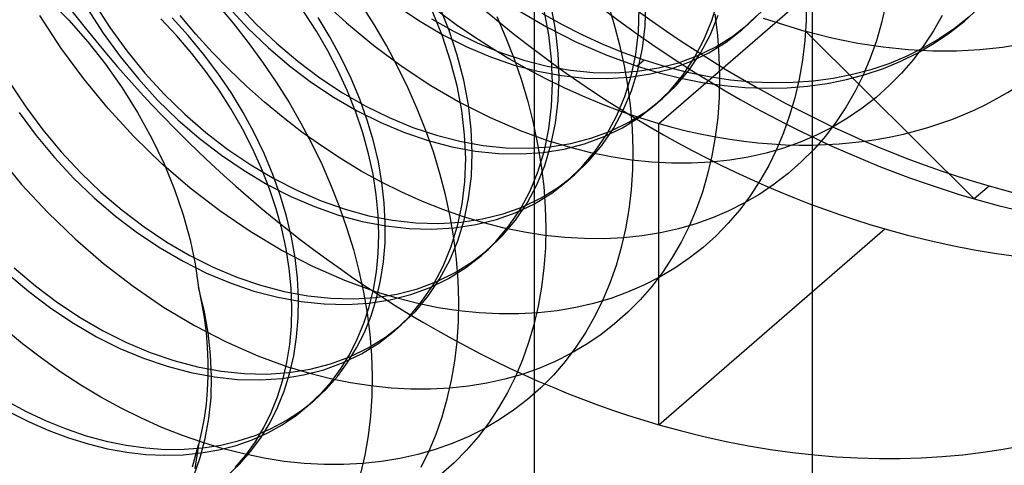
# Model space of a CAD drawing. Header units: millimetres. Extents: x -24 to 80, y -43 to 164.
# Tile 179 of 223: x 71.14 to 73.98, y 103.49 to 104.77. Entities that reach past the tile are written whole.
import ezdxf

# ---------------------------------------------------------------- set-up
doc = ezdxf.new("R2010")
doc.units = ezdxf.units.MM
doc.layers.add('MAIN-2', color=7, linetype='Continuous')

msp = doc.modelspace()

# ---------------------------------------------------------------- linework, layer by layer
at = {"layer": 'MAIN-2'}
for p, q in [((73.4227, 134.4006), (73.4227, -23.9088)), ((72.6227, 133.7078), (72.6227, -24.6017)), ((72.9818, 104.4746), (74.1318, 105.4706)), ((71.2272, 104.8299), (71.2843, 104.7713)), ((71.3571, 104.8207), (71.402, 104.7509)), ((71.7677, 104.8195), (71.8233, 104.7606)), ((72.0075, 104.8338), (72.0828, 104.7643)), ((72.8336, 104.8235), (72.8522, 104.7623)), ((72.9419, 104.7547), (72.9444, 104.8215)), ((73.1341, 104.7711), (73.1522, 104.8305)), ((73.4062, 104.8285), (73.4051, 104.7701)), ((71.3379, 104.8041), (71.3828, 104.7343)), ((71.7105, 104.8175), (71.7564, 104.7635)), ((71.7434, 104.8089), (71.7992, 104.7491)), ((71.9962, 104.7403), (71.9602, 104.7957)), ((72.1628, 104.7591), (72.1254, 104.8182)), ((72.2304, 104.811), (72.2954, 104.7675)), ((72.3587, 104.7259), (72.33, 104.7971)), ((72.3778, 104.7424), (72.3491, 104.8137)), ((72.5729, 104.8021), (72.6578, 104.7526)), ((72.6646, 104.7294), (72.6511, 104.8003)), ((72.6838, 104.746), (72.6703, 104.8169)), ((72.9227, 104.7381), (72.9253, 104.805)), ((73.2393, 104.7608), (73.2812, 104.801)), ((73.6348, 104.8178), (73.6225, 104.7643)), ((73.8606, 104.7692), (73.9006, 104.8056)), ((71.2612, 104.6923), (71.2006, 104.785)), ((71.2843, 104.7713), (71.3383, 104.7097)), ((71.5947, 104.7268), (71.5488, 104.7759)), ((71.6277, 104.7274), (71.5812, 104.7785)), ((71.6498, 104.7311), (71.6042, 104.7849)), ((71.7564, 104.7635), (71.8001, 104.708)), ((72.0358, 104.722), (72.0009, 104.7795)), ((72.0828, 104.7643), (72.1614, 104.6993)), ((72.2954, 104.7675), (72.3619, 104.7286)), ((72.3276, 104.7759), (72.393, 104.7387)), ((72.5151, 104.7823), (72.5415, 104.7212)), ((72.704, 104.7581), (72.6461, 104.7905)), ((72.8522, 104.7623), (72.8682, 104.7012)), ((73.111, 104.7149), (73.1341, 104.7711)), ((73.1297, 104.7305), (73.1525, 104.7858)), ((73.1426, 104.7894), (73.15, 104.7282)), ((73.2204, 104.7444), (73.2621, 104.7845)), ((73.2818, 104.7773), (73.4042, 104.7388)), ((73.4051, 104.7701), (73.4011, 104.7128)), ((73.6225, 104.7643), (73.6075, 104.7125)), ((73.7967, 104.7852), (73.7713, 104.7409)), ((73.8181, 104.7357), (73.8606, 104.7692)), ((73.8743, 104.781), (73.8323, 104.7479)), ((71.3828, 104.7343), (71.4316, 104.6671)), ((71.402, 104.7509), (71.4507, 104.6837)), ((71.7992, 104.7491), (71.8579, 104.693)), ((71.8233, 104.7606), (71.8818, 104.7052)), ((72.029, 104.6837), (71.9962, 104.7403)), ((72.1977, 104.6993), (72.1628, 104.7591)), ((72.4015, 104.6709), (72.3778, 104.7424)), ((72.393, 104.7387), (72.4592, 104.7063)), ((72.6578, 104.7526), (72.7442, 104.7088)), ((72.6919, 104.6761), (72.6838, 104.746)), ((72.7625, 104.7285), (72.704, 104.7581)), ((72.9149, 104.6734), (72.9227, 104.7381)), ((72.9341, 104.6899), (72.9419, 104.7547)), ((73.1748, 104.7089), (73.2204, 104.7444)), ((73.1941, 104.7256), (73.2393, 104.7608)), ((73.2204, 104.7444), (73.222, 104.7458)), ((73.222, 104.7458), (73.2236, 104.7472)), ((73.2236, 104.7472), (73.2252, 104.7485)), ((73.2252, 104.7485), (73.2268, 104.7499)), ((73.2268, 104.7499), (73.2284, 104.7513)), ((73.2284, 104.7513), (73.23, 104.7527)), ((73.23, 104.7527), (73.2315, 104.7541)), ((73.2315, 104.7541), (73.2331, 104.7554)), ((73.2331, 104.7554), (73.2347, 104.7568)), ((73.2347, 104.7568), (73.2363, 104.7582)), ((73.2363, 104.7582), (73.2379, 104.7596)), ((73.2379, 104.7596), (73.2395, 104.761)), ((73.4795, 104.72), (73.4042, 104.7388)), ((73.8892, 104.2581), (73.4043, 104.7388)), ((73.7713, 104.7409), (73.7433, 104.6984)), ((73.7733, 104.7053), (73.8181, 104.7357)), ((73.8323, 104.7479), (73.7879, 104.7179)), ((71.3383, 104.7097), (71.3894, 104.6449)), ((71.6379, 104.6761), (71.5947, 104.7268)), ((71.6716, 104.6744), (71.6277, 104.7274)), ((71.6968, 104.6793), (71.6498, 104.7311)), ((71.8001, 104.708), (71.8416, 104.6513)), ((72.0675, 104.6635), (72.0358, 104.722)), ((72.3824, 104.6543), (72.3587, 104.7259)), ((72.3619, 104.7286), (72.4293, 104.6947)), ((72.4592, 104.7063), (72.5261, 104.6789)), ((72.5415, 104.7212), (72.5651, 104.6601)), ((72.6727, 104.6595), (72.6646, 104.7294)), ((72.7442, 104.7088), (72.8315, 104.671)), ((72.8212, 104.7016), (72.7625, 104.7285)), ((73.0831, 104.6622), (73.111, 104.7149)), ((73.102, 104.6783), (73.1297, 104.7305)), ((73.1254, 104.6782), (73.1748, 104.7089)), ((73.1454, 104.6952), (73.1941, 104.7256)), ((73.15, 104.7282), (73.1545, 104.6675)), ((73.4011, 104.7128), (73.3944, 104.6567)), ((73.5538, 104.7051), (73.4795, 104.72)), ((73.6075, 104.7125), (73.5898, 104.6624)), ((73.7879, 104.7179), (73.7414, 104.6909)), ((71.3267, 104.6031), (71.2612, 104.6923)), ((71.4507, 104.6837), (71.503, 104.6195)), ((71.7453, 104.6295), (71.6968, 104.6793)), ((71.8579, 104.693), (71.9191, 104.6408)), ((71.8818, 104.7052), (71.9428, 104.6536)), ((72.0589, 104.626), (72.029, 104.6837)), ((72.1614, 104.6993), (72.2426, 104.639)), ((72.23, 104.6387), (72.1977, 104.6993)), ((72.4293, 104.6947), (72.4973, 104.666)), ((72.5261, 104.6789), (72.5933, 104.6567)), ((72.8802, 104.6776), (72.8212, 104.7016)), ((72.8682, 104.7012), (72.8814, 104.6401)), ((72.9392, 104.6565), (72.8802, 104.6776)), ((72.921, 104.6278), (72.9341, 104.6899)), ((73.0695, 104.6298), (73.102, 104.6783)), ((73.0726, 104.6525), (73.1254, 104.6782)), ((73.0933, 104.6697), (73.1454, 104.6952)), ((73.6269, 104.6939), (73.5538, 104.7051)), ((73.6989, 104.6866), (73.6269, 104.6939)), ((73.6778, 104.6539), (73.7264, 104.678)), ((73.7414, 104.6909), (73.6932, 104.6671)), ((73.7694, 104.6829), (73.6989, 104.6866)), ((73.7433, 104.6984), (73.7128, 104.658)), ((73.7264, 104.678), (73.7733, 104.7053)), ((73.8382, 104.6828), (73.7694, 104.6829)), ((73.9053, 104.6862), (73.8382, 104.6828)), ((73.9705, 104.6931), (73.9053, 104.6862)), ((74.0339, 104.7033), (73.9705, 104.6931)), ((71.4316, 104.6671), (71.4839, 104.603)), ((71.6785, 104.6238), (71.6379, 104.6761)), ((71.7127, 104.6197), (71.6716, 104.6744)), ((71.8416, 104.6513), (71.8807, 104.5936)), ((71.9428, 104.6536), (72.0061, 104.606)), ((72.096, 104.6043), (72.0675, 104.6635)), ((72.401, 104.5829), (72.3824, 104.6543)), ((72.4202, 104.5995), (72.4015, 104.6709)), ((72.4973, 104.666), (72.5655, 104.6427)), ((72.5651, 104.6601), (72.586, 104.5989)), ((72.5933, 104.6567), (72.6603, 104.6397)), ((72.6754, 104.5909), (72.6727, 104.6595)), ((72.6946, 104.6075), (72.6919, 104.6761)), ((72.8315, 104.671), (72.9193, 104.6392)), ((72.9018, 104.6112), (72.9149, 104.6734)), ((72.9392, 104.6565), (72.9193, 104.6392)), ((73.0018, 104.6373), (72.9392, 104.6565)), ((72.9802, 104.6344), (73.0382, 104.6494)), ((73.0167, 104.6321), (73.0726, 104.6525)), ((73.0382, 104.6494), (73.0933, 104.6697)), ((73.0505, 104.6134), (73.0831, 104.6622)), ((73.1545, 104.6675), (73.1561, 104.6077)), ((73.3944, 104.6567), (73.3848, 104.602)), ((73.5898, 104.6624), (73.5693, 104.614)), ((73.6275, 104.6331), (73.6778, 104.6539)), ((73.6932, 104.6671), (73.6434, 104.6465)), ((73.7128, 104.658), (73.6799, 104.6196)), ((71.3894, 104.6449), (71.4374, 104.5769)), ((71.7163, 104.5702), (71.6785, 104.6238)), ((71.7954, 104.5817), (71.7453, 104.6295)), ((71.9191, 104.6408), (71.9823, 104.5929)), ((72.0858, 104.5672), (72.0589, 104.626)), ((72.2596, 104.5777), (72.23, 104.6387)), ((72.2426, 104.639), (72.3257, 104.5842)), ((72.5655, 104.6427), (72.6336, 104.6248)), ((72.6336, 104.6248), (72.7011, 104.6124)), ((72.6603, 104.6397), (72.7269, 104.628)), ((72.7269, 104.628), (72.7927, 104.6216)), ((72.7927, 104.6216), (72.8572, 104.6205)), ((72.8572, 104.6205), (72.9198, 104.6248)), ((72.8814, 104.6401), (72.8919, 104.5793)), ((72.9026, 104.5685), (72.921, 104.6278)), ((72.9193, 104.6392), (72.9821, 104.6204)), ((72.9198, 104.6248), (72.9802, 104.6344)), ((72.9578, 104.6172), (73.0167, 104.6321)), ((73.0642, 104.6214), (73.0018, 104.6373)), ((73.0323, 104.5853), (73.0695, 104.6298)), ((73.1262, 104.6088), (73.0642, 104.6214)), ((73.5918, 104.6292), (73.5385, 104.6151)), ((73.5755, 104.6155), (73.6275, 104.6331)), ((73.6434, 104.6465), (73.5918, 104.6292)), ((71.3969, 104.5179), (71.3267, 104.6031)), ((71.4839, 104.603), (71.5395, 104.5422)), ((71.503, 104.6195), (71.5586, 104.5587)), ((71.7507, 104.5635), (71.7127, 104.6197)), ((71.8807, 104.5936), (71.9174, 104.535)), ((71.9823, 104.5929), (72.0473, 104.5495)), ((72.0061, 104.606), (72.0714, 104.5629)), ((72.121, 104.5445), (72.096, 104.6043)), ((72.4337, 104.5286), (72.4202, 104.5995)), ((72.586, 104.5989), (72.6043, 104.5377)), ((72.692, 104.5406), (72.6946, 104.6075)), ((72.7011, 104.6124), (72.7677, 104.6054)), ((72.7677, 104.6054), (72.8329, 104.6038)), ((72.8329, 104.6038), (72.8964, 104.6078)), ((72.8835, 104.552), (72.9018, 104.6112)), ((72.8964, 104.6078), (72.9578, 104.6172)), ((72.9821, 104.6204), (73.0448, 104.6049)), ((73.0133, 104.5688), (73.0505, 104.6134)), ((73.0448, 104.6049), (73.1071, 104.5926)), ((73.1071, 104.5926), (73.169, 104.5837)), ((73.1878, 104.5996), (73.1262, 104.6088)), ((73.1561, 104.6077), (73.1549, 104.549)), ((73.2487, 104.5937), (73.1878, 104.5996)), ((73.3088, 104.5912), (73.2487, 104.5937)), ((73.4264, 104.5965), (73.3681, 104.5922)), ((73.3848, 104.602), (73.3726, 104.5489)), ((73.4833, 104.6042), (73.4264, 104.5965)), ((73.4662, 104.5899), (73.5218, 104.6011)), ((73.5385, 104.6151), (73.4833, 104.6042)), ((73.5218, 104.6011), (73.5755, 104.6155)), ((73.5693, 104.614), (73.5461, 104.5673)), ((73.6799, 104.6196), (73.6445, 104.5835)), ((71.1146, 104.5915), (71.1598, 104.5226)), ((71.4374, 104.5769), (71.4819, 104.506)), ((71.7512, 104.5154), (71.7163, 104.5702)), ((71.847, 104.5357), (71.7954, 104.5817)), ((72.1095, 104.5075), (72.0858, 104.5672)), ((72.2866, 104.5164), (72.2596, 104.5777)), ((72.3257, 104.5842), (72.4102, 104.535)), ((72.4145, 104.5121), (72.401, 104.5829)), ((72.6729, 104.524), (72.6754, 104.5909)), ((72.8792, 104.5126), (72.9026, 104.5685)), ((72.8919, 104.5793), (72.8995, 104.5189)), ((72.9718, 104.5288), (73.0133, 104.5688)), ((72.9907, 104.5451), (73.0323, 104.5853)), ((73.169, 104.5837), (73.2302, 104.5782)), ((73.2302, 104.5782), (73.2907, 104.576)), ((73.2907, 104.576), (73.3503, 104.5773)), ((73.3681, 104.5922), (73.3088, 104.5912)), ((73.3503, 104.5773), (73.4089, 104.5819)), ((73.4089, 104.5819), (73.4662, 104.5899)), ((73.5461, 104.5673), (73.5202, 104.5223)), ((73.6445, 104.5835), (73.6068, 104.5498)), ((71.5395, 104.5422), (71.598, 104.4851)), ((71.5586, 104.5587), (71.6172, 104.5017)), ((71.7856, 104.506), (71.7507, 104.5635)), ((71.9002, 104.4917), (71.847, 104.5357)), ((72.0473, 104.5495), (72.1137, 104.5109)), ((72.0714, 104.5629), (72.1381, 104.5247)), ((72.1425, 104.4844), (72.121, 104.5445)), ((72.6043, 104.5377), (72.6199, 104.4763)), ((72.6842, 104.4759), (72.692, 104.5406)), ((72.8601, 104.496), (72.8835, 104.552)), ((72.9447, 104.5094), (72.9907, 104.5451)), ((72.9782, 104.5343), (72.9798, 104.5357)), ((72.9798, 104.5357), (72.9814, 104.5371)), ((72.9814, 104.5371), (72.9829, 104.5384)), ((72.9829, 104.5384), (72.9845, 104.5398)), ((72.9845, 104.5398), (72.9861, 104.5412)), ((72.9861, 104.5412), (72.9877, 104.5426)), ((72.9877, 104.5426), (72.9893, 104.5439)), ((72.9893, 104.5439), (72.9909, 104.5453)), ((73.1549, 104.549), (73.1508, 104.4916)), ((73.3726, 104.5489), (73.3578, 104.4975)), ((73.6068, 104.5498), (73.5668, 104.5185)), ((71.1598, 104.5226), (71.2089, 104.4564)), ((71.4718, 104.4367), (71.3969, 104.5179)), ((71.7833, 104.4594), (71.7512, 104.5154)), ((71.9174, 104.535), (71.9516, 104.4757)), ((72.1298, 104.4476), (72.1095, 104.5075)), ((72.1137, 104.5109), (72.1812, 104.4774)), ((72.1381, 104.5247), (72.2057, 104.4915)), ((72.311, 104.4548), (72.2866, 104.5164)), ((72.4102, 104.535), (72.496, 104.4916)), ((72.4228, 104.4421), (72.4145, 104.5121)), ((72.4419, 104.4587), (72.4337, 104.5286)), ((72.6651, 104.4593), (72.6729, 104.524)), ((72.8508, 104.4602), (72.8792, 104.5126)), ((72.8949, 104.4786), (72.9447, 104.5094)), ((72.8995, 104.5189), (72.9043, 104.4592)), ((72.9261, 104.4933), (72.9718, 104.5288)), ((72.9718, 104.5288), (72.9734, 104.5302)), ((72.9734, 104.5302), (72.975, 104.5315)), ((72.975, 104.5315), (72.9766, 104.5329)), ((72.9766, 104.5329), (72.9782, 104.5343)), ((73.5202, 104.5223), (73.4917, 104.4794)), ((73.5668, 104.5185), (73.5247, 104.4899)), ((71.1407, 104.506), (71.1898, 104.4398)), ((71.4819, 104.506), (71.5222, 104.433)), ((71.598, 104.4851), (71.6593, 104.4322)), ((71.6172, 104.5017), (71.6784, 104.4487)), ((71.8173, 104.4475), (71.7856, 104.506)), ((71.9547, 104.4497), (71.9002, 104.4917)), ((72.1603, 104.4243), (72.1425, 104.4844)), ((72.2057, 104.4915), (72.2738, 104.4636)), ((72.496, 104.4916), (72.5824, 104.4541)), ((72.8317, 104.4437), (72.8601, 104.496)), ((72.8767, 104.4626), (72.9261, 104.4933)), ((73.1508, 104.4916), (73.1439, 104.4357)), ((73.3578, 104.4975), (73.3403, 104.4479)), ((73.4917, 104.4794), (73.4607, 104.4385)), ((73.5247, 104.4899), (73.4808, 104.464)), ((71.2089, 104.4564), (71.2616, 104.3932)), ((71.8123, 104.4025), (71.7833, 104.4594)), ((71.9516, 104.4757), (71.9833, 104.4158)), ((72.1812, 104.4774), (72.2493, 104.449)), ((72.2738, 104.4636), (72.3418, 104.4409)), ((72.3327, 104.3931), (72.311, 104.4548)), ((72.4448, 104.3902), (72.4419, 104.4587)), ((72.5824, 104.4541), (72.6692, 104.4227)), ((72.6199, 104.4763), (72.6328, 104.4149)), ((72.6521, 104.397), (72.6651, 104.4593)), ((72.6712, 104.4136), (72.6842, 104.4759)), ((72.7863, 104.4326), (72.842, 104.453)), ((72.8178, 104.4117), (72.8508, 104.4602)), ((72.8239, 104.4369), (72.8767, 104.4626)), ((72.842, 104.453), (72.8949, 104.4786)), ((72.9043, 104.4592), (72.9063, 104.4)), ((72.9818, 103.6086), (72.9818, 104.4746)), ((73.4808, 104.464), (73.4353, 104.4409)), ((71.1898, 104.4398), (71.2424, 104.3767)), ((71.5509, 104.36), (71.4718, 104.4367)), ((71.5222, 104.433), (71.5578, 104.359)), ((71.6593, 104.4322), (71.7227, 104.3834)), ((71.6784, 104.4487), (71.7418, 104.4)), ((71.8457, 104.3882), (71.8173, 104.4475)), ((72.0105, 104.41), (71.9547, 104.4497)), ((72.1463, 104.3878), (72.1298, 104.4476)), ((72.1745, 104.3645), (72.1603, 104.4243)), ((72.2493, 104.449), (72.3176, 104.4259)), ((72.3176, 104.4259), (72.3857, 104.408)), ((72.3418, 104.4409), (72.4093, 104.4235)), ((72.4093, 104.4235), (72.476, 104.4115)), ((72.4257, 104.3736), (72.4228, 104.4421)), ((72.7276, 104.4052), (72.6692, 104.4227)), ((72.7283, 104.4176), (72.7863, 104.4326)), ((72.768, 104.4164), (72.8239, 104.4369)), ((72.7987, 104.3951), (72.8317, 104.4437)), ((73.1439, 104.4357), (73.1343, 104.3814)), ((73.3403, 104.4479), (73.3202, 104.4)), ((73.4353, 104.4409), (73.3884, 104.4208)), ((73.4607, 104.4385), (73.4272, 104.4001)), ((71.7418, 104.4), (71.8071, 104.3558)), ((71.8383, 104.3449), (71.8123, 104.4025)), ((71.9833, 104.4158), (72.0124, 104.3554)), ((72.0673, 104.3727), (72.0105, 104.41)), ((72.3857, 104.408), (72.4532, 104.3955)), ((72.4532, 104.3955), (72.5197, 104.3885)), ((72.476, 104.4115), (72.5416, 104.4049)), ((72.5416, 104.4049), (72.6058, 104.4036)), ((72.6058, 104.4036), (72.6681, 104.4079)), ((72.6328, 104.4149), (72.6429, 104.3539)), ((72.6341, 104.3376), (72.6521, 104.397)), ((72.6482, 104.3913), (72.7093, 104.4011)), ((72.6532, 104.3541), (72.6712, 104.4136)), ((72.6681, 104.4079), (72.7283, 104.4176)), ((72.7093, 104.4011), (72.768, 104.4164)), ((72.7861, 104.3904), (72.7276, 104.4052)), ((72.7612, 104.3506), (72.7987, 104.3951)), ((72.7804, 104.3672), (72.8178, 104.4117)), ((72.9063, 104.4), (72.9054, 104.3416)), ((73.34, 104.4036), (73.2902, 104.3893)), ((73.3202, 104.4), (73.2975, 104.3538)), ((73.3884, 104.4208), (73.34, 104.4036)), ((73.4272, 104.4001), (73.3914, 104.3641)), ((71.0774, 104.3855), (71.1482, 104.2997)), ((71.2424, 104.3767), (71.2983, 104.3169)), ((71.2616, 104.3932), (71.3174, 104.3335)), ((71.7227, 104.3834), (71.788, 104.3392)), ((71.8707, 104.3284), (71.8457, 104.3882)), ((72.125, 104.338), (72.0673, 104.3727)), ((72.1592, 104.3285), (72.1463, 104.3878)), ((72.3516, 104.3312), (72.3327, 104.3931)), ((72.4231, 104.3069), (72.4257, 104.3736)), ((72.4423, 104.3234), (72.4448, 104.3902)), ((72.5197, 104.3885), (72.5848, 104.3871)), ((72.5848, 104.3871), (72.6482, 104.3913)), ((72.7387, 104.3271), (72.7804, 104.3672)), ((72.8446, 104.3785), (72.7861, 104.3904)), ((72.903, 104.3695), (72.8446, 104.3785)), ((72.9611, 104.3634), (72.903, 104.3695)), ((73.1343, 104.3814), (73.1219, 104.3285)), ((73.1856, 104.3689), (73.1312, 104.3631)), ((73.2387, 104.3777), (73.1856, 104.3689)), ((73.2902, 104.3893), (73.2387, 104.3777)), ((71.6332, 104.2887), (71.5509, 104.36)), ((71.5578, 104.359), (71.5881, 104.2851)), ((71.788, 104.3392), (71.8548, 104.2997)), ((71.8071, 104.3558), (71.8739, 104.3162)), ((71.861, 104.287), (71.8383, 104.3449)), ((72.0124, 104.3554), (72.0389, 104.2948)), ((72.1833, 104.306), (72.125, 104.338)), ((72.1848, 104.305), (72.1745, 104.3645)), ((72.611, 104.2813), (72.6341, 104.3376)), ((72.6301, 104.2979), (72.6532, 104.3541)), ((72.6429, 104.3539), (72.6502, 104.2935)), ((72.7196, 104.3105), (72.7612, 104.3506)), ((72.9054, 104.3416), (72.9016, 104.284)), ((73.0187, 104.3603), (72.9611, 104.3634)), ((73.0754, 104.3602), (73.0187, 104.3603)), ((73.1312, 104.3631), (73.0754, 104.3602)), ((73.2975, 104.3538), (73.2723, 104.3094)), ((73.3914, 104.3641), (73.3535, 104.3306)), ((71.2983, 104.3169), (71.357, 104.2608)), ((71.3174, 104.3335), (71.3761, 104.2774)), ((71.8923, 104.2683), (71.8707, 104.3284)), ((71.8739, 104.3162), (71.9417, 104.2816)), ((72.1683, 104.2697), (72.1592, 104.3285)), ((72.3679, 104.2692), (72.3516, 104.3312)), ((72.4343, 104.2588), (72.4423, 104.3234)), ((72.6736, 104.2748), (72.7196, 104.3105)), ((72.6928, 104.2914), (72.7387, 104.3271)), ((72.7196, 104.3105), (72.7212, 104.3119)), ((72.7212, 104.3119), (72.7228, 104.3133)), ((72.7228, 104.3133), (72.7243, 104.3147)), ((72.7243, 104.3147), (72.7259, 104.316)), ((72.7259, 104.316), (72.7275, 104.3174)), ((72.7275, 104.3174), (72.7291, 104.3188)), ((72.7291, 104.3188), (72.7307, 104.3202)), ((72.7307, 104.3202), (72.7323, 104.3216)), ((72.7323, 104.3216), (72.7339, 104.3229)), ((72.7339, 104.3229), (72.7355, 104.3243)), ((72.7355, 104.3243), (72.7371, 104.3257)), ((72.7371, 104.3257), (72.7387, 104.3271)), ((73.1219, 104.3285), (73.1068, 104.2773)), ((73.2723, 104.3094), (73.2445, 104.2669)), ((73.3535, 104.3306), (73.3136, 104.2998)), ((71.1482, 104.2997), (71.2231, 104.2188)), ((71.5881, 104.2851), (71.613, 104.212)), ((71.7181, 104.2234), (71.6332, 104.2887)), ((71.8548, 104.2997), (71.9225, 104.2651)), ((71.8804, 104.2291), (71.861, 104.287)), ((71.9417, 104.2816), (72.0101, 104.2522)), ((72.0389, 104.2948), (72.0628, 104.234)), ((72.2421, 104.2768), (72.1833, 104.306)), ((72.1915, 104.2463), (72.1848, 104.305)), ((72.4152, 104.2423), (72.4231, 104.3069)), ((72.583, 104.2287), (72.611, 104.2813)), ((72.6022, 104.2453), (72.6301, 104.2979)), ((72.643, 104.2607), (72.6928, 104.2914)), ((72.6502, 104.2935), (72.6547, 104.2338)), ((72.9016, 104.284), (72.8949, 104.2273)), ((73.3136, 104.2998), (73.2718, 104.2717)), ((73.9318, 104.2949), (73.8892, 104.2581)), ((71.357, 104.2608), (71.4182, 104.2086)), ((71.3761, 104.2774), (71.4373, 104.2252)), ((71.9102, 104.2082), (71.8923, 104.2683)), ((71.9225, 104.2651), (71.991, 104.2356)), ((72.1737, 104.2119), (72.1683, 104.2697)), ((72.3011, 104.2505), (72.2421, 104.2768)), ((72.3813, 104.2073), (72.3679, 104.2692)), ((72.4212, 104.1967), (72.4343, 104.2588)), ((72.5898, 104.2352), (72.643, 104.2607)), ((72.6239, 104.2441), (72.6736, 104.2748)), ((73.1068, 104.2773), (73.0891, 104.2276)), ((73.2445, 104.2669), (73.2141, 104.2265)), ((73.2718, 104.2717), (73.2283, 104.2463)), ((71.4373, 104.2252), (71.5006, 104.1772)), ((71.8963, 104.1714), (71.8804, 104.2291)), ((71.991, 104.2356), (72.0596, 104.2115)), ((72.0101, 104.2522), (72.0787, 104.228)), ((72.0628, 104.234), (72.084, 104.1731)), ((72.0787, 104.228), (72.1473, 104.2095)), ((72.1945, 104.1885), (72.1915, 104.2463)), ((72.3602, 104.227), (72.3011, 104.2505)), ((72.4193, 104.2064), (72.3602, 104.227)), ((72.402, 104.1802), (72.4152, 104.2423)), ((72.5332, 104.215), (72.5898, 104.2352)), ((72.5502, 104.1801), (72.583, 104.2287)), ((72.5694, 104.1967), (72.6022, 104.2453)), ((72.5706, 104.2186), (72.6239, 104.2441)), ((72.6547, 104.2338), (72.6563, 104.175)), ((72.8949, 104.2273), (72.8855, 104.1719)), ((73.0891, 104.2276), (73.0687, 104.1797)), ((73.2141, 104.2265), (73.1813, 104.1881)), ((73.2283, 104.2463), (73.1832, 104.2236)), ((71.2231, 104.2188), (71.3017, 104.1428)), ((71.4182, 104.2086), (71.4815, 104.1607)), ((71.613, 104.212), (71.6327, 104.1406)), ((71.8056, 104.1639), (71.7181, 104.2234)), ((71.9244, 104.1483), (71.9102, 104.2082)), ((72.0596, 104.2115), (72.1281, 104.1929)), ((72.1473, 104.2095), (72.2152, 104.1965)), ((72.1755, 104.1555), (72.1737, 104.2119)), ((72.2152, 104.1965), (72.2822, 104.1892)), ((72.392, 104.1456), (72.3813, 104.2073)), ((72.4029, 104.1375), (72.4212, 104.1967)), ((72.4119, 104.1911), (72.4738, 104.2004)), ((72.4781, 104.1888), (72.4193, 104.2064)), ((72.4547, 104.1838), (72.5141, 104.1985)), ((72.4738, 104.2004), (72.5332, 104.215)), ((72.5141, 104.1985), (72.5706, 104.2186)), ((72.532, 104.1522), (72.5694, 104.1967)), ((73.1363, 104.2037), (73.088, 104.1865)), ((73.1832, 104.2236), (73.1363, 104.2037)), ((71.5006, 104.1772), (71.5656, 104.1337)), ((71.9088, 104.1142), (71.8963, 104.1714)), ((72.084, 104.1731), (72.1025, 104.112)), ((72.1281, 104.1929), (72.1961, 104.18)), ((72.1937, 104.1318), (72.1945, 104.1885)), ((72.1961, 104.18), (72.2631, 104.1726)), ((72.2631, 104.1726), (72.3288, 104.1708)), ((72.2822, 104.1892), (72.3479, 104.1874)), ((72.3288, 104.1708), (72.3928, 104.1745)), ((72.3479, 104.1874), (72.4119, 104.1911)), ((72.3838, 104.1209), (72.402, 104.1802)), ((72.3928, 104.1745), (72.4547, 104.1838)), ((72.5367, 104.174), (72.4781, 104.1888)), ((72.5129, 104.1356), (72.5502, 104.1801)), ((72.5952, 104.162), (72.5367, 104.174)), ((72.6563, 104.175), (72.655, 104.117)), ((72.8855, 104.1719), (72.8733, 104.1181)), ((72.9818, 103.6086), (73.6318, 104.1715)), ((73.038, 104.1722), (72.9865, 104.1606)), ((73.088, 104.1865), (73.038, 104.1722)), ((73.0687, 104.1797), (73.0456, 104.1334)), ((73.1813, 104.1881), (73.1461, 104.1521)), ((71.3017, 104.1428), (71.3837, 104.0721)), ((71.4815, 104.1607), (71.5465, 104.1171)), ((71.6327, 104.1406), (71.6473, 104.0709)), ((71.8952, 104.1104), (71.8056, 104.1639)), ((71.9349, 104.0889), (71.9244, 104.1483)), ((72.1738, 104.1008), (72.1755, 104.1555)), ((72.3997, 104.0843), (72.392, 104.1456)), ((72.4903, 104.1121), (72.532, 104.1522)), ((72.6533, 104.153), (72.5952, 104.162)), ((72.711, 104.1468), (72.6533, 104.153)), ((72.768, 104.1436), (72.711, 104.1468)), ((72.8242, 104.1434), (72.768, 104.1436)), ((72.8795, 104.1462), (72.8242, 104.1434)), ((72.9336, 104.152), (72.8795, 104.1462)), ((72.9865, 104.1606), (72.9336, 104.152)), ((73.1461, 104.1521), (73.1086, 104.1184)), ((71.5465, 104.1171), (71.6129, 104.0784)), ((71.5656, 104.1337), (71.6321, 104.095)), ((71.9178, 104.0575), (71.9088, 104.1142)), ((72.1025, 104.112), (72.1184, 104.0509)), ((72.1892, 104.0766), (72.1937, 104.1318)), ((72.3606, 104.0648), (72.3838, 104.1209)), ((72.3798, 104.0814), (72.4029, 104.1375)), ((72.4447, 104.0766), (72.4903, 104.1121)), ((72.4712, 104.0955), (72.5129, 104.1356)), ((72.4887, 104.1107), (72.4903, 104.1121)), ((72.655, 104.117), (72.6508, 104.0598)), ((72.8733, 104.1181), (72.8584, 104.0661)), ((73.0456, 104.1334), (73.0199, 104.089)), ((73.1086, 104.1184), (73.0688, 104.0872)), ((71.6321, 104.095), (71.6995, 104.0613)), ((71.9862, 104.0633), (71.8952, 104.1104)), ((71.9416, 104.0301), (71.9349, 104.0889)), ((72.1687, 104.048), (72.1738, 104.1008)), ((72.4044, 104.0236), (72.3997, 104.0843)), ((72.4256, 104.06), (72.4712, 104.0955)), ((72.4712, 104.0955), (72.4728, 104.0969)), ((72.4728, 104.0969), (72.4744, 104.0982)), ((72.4744, 104.0982), (72.4759, 104.0996)), ((72.4759, 104.0996), (72.4775, 104.101)), ((72.4775, 104.101), (72.4791, 104.1024)), ((72.4791, 104.1024), (72.4807, 104.1037)), ((72.4807, 104.1037), (72.4823, 104.1051)), ((72.4823, 104.1051), (72.4839, 104.1065)), ((72.4839, 104.1065), (72.4855, 104.1079)), ((72.4855, 104.1079), (72.4871, 104.1093)), ((72.4871, 104.1093), (72.4887, 104.1107)), ((73.0199, 104.089), (72.9916, 104.0464)), ((73.0688, 104.0872), (73.0271, 104.0585)), ((71.1269, 104.0601), (71.188, 104.0079)), ((71.3837, 104.0721), (71.4687, 104.0066)), ((71.6129, 104.0784), (71.6803, 104.0447)), ((71.6473, 104.0709), (71.6571, 104.0027)), ((71.6995, 104.0613), (71.7675, 104.0328)), ((71.9234, 104.0015), (71.9178, 104.0575)), ((72.0776, 104.0231), (71.9862, 104.0633)), ((72.181, 104.023), (72.1892, 104.0766)), ((72.3327, 104.0122), (72.3606, 104.0648)), ((72.3518, 104.0288), (72.3798, 104.0814)), ((72.3762, 104.0293), (72.4256, 104.06)), ((72.3953, 104.0458), (72.4447, 104.0766)), ((72.6508, 104.0598), (72.6438, 104.0037)), ((72.8584, 104.0661), (72.8408, 104.0159)), ((73.0271, 104.0585), (72.9835, 104.0326)), ((71.1078, 104.0435), (71.1688, 103.9913)), ((71.6803, 104.0447), (71.7484, 104.0162)), ((71.7675, 104.0328), (71.8358, 104.0096)), ((71.9445, 103.9723), (71.9416, 104.0301)), ((72.1184, 104.0509), (72.1315, 103.9898)), ((72.1601, 103.9971), (72.1687, 104.048)), ((72.3192, 103.98), (72.3518, 104.0288)), ((72.3234, 104.0035), (72.3762, 104.0293)), ((72.3426, 104.0201), (72.3953, 104.0458)), ((72.9835, 104.0326), (72.9383, 104.0095)), ((72.9916, 104.0464), (72.9609, 104.006)), ((71.188, 104.0079), (71.2512, 103.96)), ((71.4687, 104.0066), (71.5562, 103.947)), ((71.6571, 104.0027), (71.6661, 103.9595)), ((71.6731, 103.9377), (71.6571, 104.0027)), ((71.7484, 104.0162), (71.8166, 103.993)), ((71.8358, 104.0096), (71.9039, 103.9918)), ((71.9255, 103.9463), (71.9234, 104.0015)), ((72.1692, 103.9898), (72.0776, 104.0231)), ((72.1691, 103.9712), (72.181, 104.023)), ((72.2279, 103.9844), (72.2867, 103.9995)), ((72.2675, 103.983), (72.3234, 104.0035)), ((72.2867, 103.9995), (72.3426, 104.0201)), ((72.3, 103.9634), (72.3327, 104.0122)), ((72.4062, 103.9637), (72.4044, 104.0236)), ((72.6438, 104.0037), (72.6341, 103.949)), ((72.8408, 104.0159), (72.8205, 103.9673)), ((72.9383, 104.0095), (72.8917, 103.9893)), ((72.9609, 104.006), (72.9277, 103.9677)), ((71.1688, 103.9913), (71.232, 103.9434)), ((71.8166, 103.993), (71.8848, 103.9752)), ((71.8848, 103.9752), (71.9523, 103.9627)), ((71.9039, 103.9918), (71.9714, 103.9793)), ((71.9437, 103.9157), (71.9445, 103.9723)), ((71.9714, 103.9793), (72.038, 103.9723)), ((72.038, 103.9723), (72.1032, 103.9708)), ((72.1032, 103.9708), (72.1667, 103.9748)), ((72.1315, 103.9898), (72.1419, 103.929)), ((72.1481, 103.9478), (72.1601, 103.9971)), ((72.1536, 103.9216), (72.1691, 103.9712)), ((72.1667, 103.9748), (72.2279, 103.9844)), ((72.2284, 103.972), (72.1692, 103.9898)), ((72.2088, 103.9678), (72.2675, 103.983)), ((72.2877, 103.9571), (72.2284, 103.972)), ((72.282, 103.9354), (72.3192, 103.98)), ((72.8435, 103.9719), (72.7938, 103.9573)), ((72.8917, 103.9893), (72.8435, 103.9719)), ((71.232, 103.9434), (71.297, 103.9002)), ((71.2512, 103.96), (71.3162, 103.9167)), ((71.5562, 103.947), (71.6457, 103.8935)), ((71.6661, 103.9595), (71.6733, 103.9166)), ((71.9243, 103.892), (71.9255, 103.9463)), ((71.9523, 103.9627), (72.0189, 103.9557)), ((72.0189, 103.9557), (72.0841, 103.9542)), ((72.0841, 103.9542), (72.1475, 103.9582)), ((72.1326, 103.9002), (72.1481, 103.9478)), ((72.1475, 103.9582), (72.2088, 103.9678)), ((72.2629, 103.9188), (72.3, 103.9634)), ((72.3468, 103.9451), (72.2877, 103.9571)), ((72.4056, 103.9361), (72.3468, 103.9451)), ((72.4052, 103.9048), (72.4062, 103.9637)), ((72.6341, 103.949), (72.6217, 103.8959)), ((72.7423, 103.9455), (72.6893, 103.9365)), ((72.7938, 103.9573), (72.7423, 103.9455)), ((72.8205, 103.9673), (72.7974, 103.9203)), ((72.9277, 103.9677), (72.8921, 103.9318)), ((71.3162, 103.9167), (71.3826, 103.8783)), ((71.6847, 103.8733), (71.6731, 103.9377)), ((71.6733, 103.9166), (71.6787, 103.8741)), ((71.9392, 103.8604), (71.9437, 103.9157)), ((72.1344, 103.8742), (72.1536, 103.9216)), ((72.1419, 103.929), (72.1495, 103.8685)), ((72.2214, 103.8787), (72.2629, 103.9188)), ((72.2405, 103.8953), (72.282, 103.9354)), ((72.4641, 103.9301), (72.4056, 103.9361)), ((72.5219, 103.9272), (72.4641, 103.9301)), ((72.5789, 103.9272), (72.5219, 103.9272)), ((72.6347, 103.9304), (72.5789, 103.9272)), ((72.6893, 103.9365), (72.6347, 103.9304)), ((72.7974, 103.9203), (72.7715, 103.875)), ((72.8921, 103.9318), (72.8543, 103.8983)), ((71.1507, 103.8416), (71.0975, 103.8857)), ((71.297, 103.9002), (71.3635, 103.8617)), ((71.6457, 103.8935), (71.7364, 103.8465)), ((71.9195, 103.8389), (71.9243, 103.892)), ((72.1138, 103.8546), (72.1326, 103.9002)), ((72.1949, 103.8599), (72.2405, 103.8953)), ((72.2262, 103.8829), (72.2278, 103.8842)), ((72.2278, 103.8842), (72.2294, 103.8856)), ((72.2294, 103.8856), (72.231, 103.887)), ((72.231, 103.887), (72.2326, 103.8884)), ((72.2326, 103.8884), (72.2341, 103.8897)), ((72.2341, 103.8897), (72.2357, 103.8911)), ((72.2357, 103.8911), (72.2373, 103.8925)), ((72.2373, 103.8925), (72.2389, 103.8939)), ((72.2389, 103.8939), (72.2405, 103.8953)), ((72.4012, 103.8472), (72.4052, 103.9048)), ((72.6217, 103.8959), (72.6067, 103.8447)), ((72.8543, 103.8983), (72.8143, 103.8673)), ((71.3635, 103.8617), (71.4309, 103.8282)), ((71.3826, 103.8783), (71.45, 103.8448)), ((71.6787, 103.8741), (71.6823, 103.8319)), ((71.692, 103.8097), (71.6847, 103.8733)), ((71.931, 103.8068), (71.9392, 103.8604)), ((72.1118, 103.8293), (72.1344, 103.8742)), ((72.1455, 103.8293), (72.1949, 103.8599)), ((72.1495, 103.8685), (72.1543, 103.8085)), ((72.1758, 103.8433), (72.2214, 103.8787)), ((72.2214, 103.8787), (72.223, 103.8801)), ((72.223, 103.8801), (72.2246, 103.8815)), ((72.2246, 103.8815), (72.2262, 103.8829)), ((72.7715, 103.875), (72.7429, 103.8316)), ((72.8143, 103.8673), (72.7724, 103.8389)), ((71.2054, 103.7996), (71.1507, 103.8416)), ((71.4309, 103.8282), (71.499, 103.7997)), ((71.45, 103.8448), (71.5181, 103.8163)), ((71.6823, 103.8319), (71.6841, 103.7899)), ((71.7364, 103.8465), (71.8278, 103.8064)), ((71.9113, 103.7872), (71.9195, 103.8389)), ((72.0858, 103.787), (72.1118, 103.8293)), ((72.092, 103.8115), (72.1138, 103.8546)), ((72.0926, 103.8038), (72.1455, 103.8293)), ((72.1264, 103.8128), (72.1758, 103.8433)), ((72.3945, 103.791), (72.4012, 103.8472)), ((72.6067, 103.8447), (72.5891, 103.7953)), ((72.7429, 103.8316), (72.7117, 103.7903)), ((72.7724, 103.8389), (72.7286, 103.8133)), ((71.2613, 103.7598), (71.2054, 103.7996)), ((71.499, 103.7997), (71.5672, 103.7765)), ((71.5181, 103.8163), (71.5864, 103.793)), ((71.6947, 103.7472), (71.692, 103.8097)), ((71.8278, 103.8064), (71.9193, 103.7733)), ((71.9191, 103.755), (71.931, 103.8068)), ((72.0367, 103.7834), (72.0926, 103.8038)), ((72.0673, 103.7711), (72.092, 103.8115)), ((72.0735, 103.7872), (72.1264, 103.8128)), ((72.1543, 103.8085), (72.1563, 103.7492)), ((72.7286, 103.8133), (72.6832, 103.7905)), ((71.5672, 103.7765), (71.6353, 103.7585)), ((71.5864, 103.793), (71.6544, 103.7751)), ((71.6544, 103.7751), (71.7219, 103.7625)), ((71.6841, 103.7899), (71.6841, 103.7484)), ((71.8997, 103.7372), (71.9113, 103.7872)), ((71.9778, 103.7557), (71.9193, 103.7733)), ((71.9779, 103.7682), (72.0367, 103.7834)), ((72.0175, 103.7668), (72.0735, 103.7872)), ((72.0396, 103.7333), (72.0673, 103.7711)), ((72.0567, 103.7475), (72.0858, 103.787)), ((72.385, 103.7363), (72.3945, 103.791)), ((72.5891, 103.7953), (72.5689, 103.7476)), ((72.6832, 103.7905), (72.6362, 103.7705)), ((72.7117, 103.7903), (72.678, 103.7514)), ((71.3182, 103.7226), (71.2613, 103.7598)), ((71.6353, 103.7585), (71.7028, 103.7459)), ((71.6841, 103.7484), (71.6823, 103.7075)), ((71.693, 103.6861), (71.6947, 103.7472)), ((71.7028, 103.7459), (71.7693, 103.7389)), ((71.7219, 103.7625), (71.7884, 103.7555)), ((71.7884, 103.7555), (71.8535, 103.7541)), ((71.8535, 103.7541), (71.9167, 103.7584)), ((71.8976, 103.7418), (71.9588, 103.7516)), ((71.9036, 103.7053), (71.9191, 103.755)), ((71.9167, 103.7584), (71.9779, 103.7682)), ((71.9588, 103.7516), (72.0175, 103.7668)), ((72.0364, 103.7409), (71.9778, 103.7557)), ((72.0244, 103.711), (72.0567, 103.7475)), ((72.1563, 103.7492), (72.1554, 103.6907)), ((72.5879, 103.7534), (72.538, 103.7391)), ((72.5689, 103.7476), (72.546, 103.7015)), ((72.6362, 103.7705), (72.5879, 103.7534)), ((72.678, 103.7514), (72.642, 103.715)), ((71.3759, 103.688), (71.3182, 103.7226)), ((71.7693, 103.7389), (71.8343, 103.7375)), ((71.8343, 103.7375), (71.8976, 103.7418)), ((71.8846, 103.6892), (71.8997, 103.7372)), ((72.0088, 103.6981), (72.0396, 103.7333)), ((72.0948, 103.729), (72.0364, 103.7409)), ((72.1531, 103.72), (72.0948, 103.729)), ((72.211, 103.7139), (72.1531, 103.72)), ((72.3728, 103.6832), (72.385, 103.7363)), ((72.4339, 103.7191), (72.3799, 103.7134)), ((72.4867, 103.7277), (72.4339, 103.7191)), ((72.538, 103.7391), (72.4867, 103.7277)), ((72.642, 103.715), (72.6038, 103.6813)), ((71.4342, 103.6561), (71.3759, 103.688)), ((71.6823, 103.7075), (71.6787, 103.6673)), ((71.687, 103.6267), (71.693, 103.6861)), ((71.8664, 103.6435), (71.8846, 103.6892)), ((71.8846, 103.6579), (71.9036, 103.7053)), ((71.9747, 103.6653), (72.0088, 103.6981)), ((71.9892, 103.6776), (72.0244, 103.711)), ((72.1554, 103.6907), (72.1516, 103.6331)), ((72.2682, 103.7108), (72.211, 103.7139)), ((72.3246, 103.7106), (72.2682, 103.7108)), ((72.3799, 103.7134), (72.3246, 103.7106)), ((72.546, 103.7015), (72.5204, 103.657)), ((71.1042, 103.6774), (71.1609, 103.6469)), ((71.6787, 103.6673), (71.6733, 103.6278)), ((71.862, 103.6129), (71.8846, 103.6579)), ((71.9378, 103.6353), (71.9747, 103.6653)), ((71.9508, 103.6473), (71.9892, 103.6776)), ((71.97, 103.6611), (71.9716, 103.6624)), ((71.9716, 103.6624), (71.9732, 103.6638)), ((71.9732, 103.6638), (71.9748, 103.6652)), ((71.9748, 103.6652), (71.9764, 103.6666)), ((71.9764, 103.6666), (71.978, 103.668)), ((71.978, 103.668), (71.9796, 103.6694)), ((71.9796, 103.6694), (71.9812, 103.6707)), ((71.9812, 103.6707), (71.9828, 103.6721)), ((71.9828, 103.6721), (71.9844, 103.6735)), ((71.9844, 103.6735), (71.986, 103.6749)), ((71.986, 103.6749), (71.9876, 103.6762)), ((71.9876, 103.6762), (71.9892, 103.6776)), ((72.358, 103.6317), (72.3728, 103.6832)), ((72.6038, 103.6813), (72.5638, 103.6503)), ((71.1144, 103.6446), (71.1702, 103.6165)), ((71.1609, 103.6469), (71.2183, 103.6199)), ((71.4928, 103.6271), (71.4342, 103.6561)), ((71.8451, 103.6003), (71.8664, 103.6435)), ((71.8982, 103.6086), (71.9378, 103.6353)), ((71.9096, 103.6206), (71.9508, 103.6473)), ((72.1516, 103.6331), (72.145, 103.5766)), ((72.3404, 103.5818), (72.358, 103.6317)), ((72.5204, 103.657), (72.4922, 103.6143)), ((72.5638, 103.6503), (72.522, 103.6222)), ((71.1702, 103.6165), (71.2266, 103.5919)), ((71.2183, 103.6199), (71.2759, 103.5967)), ((71.5516, 103.6008), (71.4928, 103.6271)), ((71.6105, 103.5775), (71.5516, 103.6008)), ((71.6733, 103.6278), (71.6661, 103.5889)), ((71.6766, 103.5693), (71.687, 103.6267)), ((71.836, 103.5707), (71.862, 103.6129)), ((71.8561, 103.5853), (71.8982, 103.6086)), ((71.8659, 103.5974), (71.9096, 103.6206)), ((72.4922, 103.6143), (72.4615, 103.5737)), ((72.522, 103.6222), (72.4785, 103.5968)), ((71.2266, 103.5919), (71.2831, 103.5708)), ((71.2759, 103.5967), (71.3337, 103.5771)), ((71.3337, 103.5771), (71.3914, 103.5614)), ((71.6693, 103.557), (71.6105, 103.5775)), ((71.6661, 103.5889), (71.657, 103.5507)), ((71.7716, 103.5622), (71.8198, 103.5779)), ((71.8117, 103.5655), (71.8561, 103.5853)), ((71.8198, 103.5779), (71.8659, 103.5974)), ((71.8207, 103.5596), (71.8451, 103.6003)), ((72.145, 103.5766), (72.1355, 103.5215)), ((72.3202, 103.5336), (72.3404, 103.5818)), ((72.4333, 103.5742), (72.3864, 103.5543)), ((72.4615, 103.5737), (72.4282, 103.5353)), ((72.4785, 103.5968), (72.4333, 103.5742)), ((71.2831, 103.5708), (71.3395, 103.5534)), ((71.3395, 103.5534), (71.3955, 103.5396)), ((71.3914, 103.5614), (71.4487, 103.5496)), ((71.4487, 103.5496), (71.5054, 103.5417)), ((71.6396, 103.4872), (71.657, 103.5507)), ((71.657, 103.5507), (71.6462, 103.4827)), ((71.662, 103.5142), (71.6766, 103.5693)), ((71.7283, 103.5392), (71.6693, 103.557)), ((71.6694, 103.5422), (71.7214, 103.5502)), ((71.7159, 103.5366), (71.7649, 103.5493)), ((71.7214, 103.5502), (71.7716, 103.5622)), ((71.7649, 103.5493), (71.8117, 103.5655)), ((71.7932, 103.5214), (71.8207, 103.5596)), ((71.8068, 103.5312), (71.836, 103.5707)), ((72.3864, 103.5543), (72.338, 103.5371)), ((71.3955, 103.5396), (71.451, 103.5296)), ((71.451, 103.5296), (71.5058, 103.5234)), ((71.5054, 103.5417), (71.5613, 103.5378)), ((71.5058, 103.5234), (71.5598, 103.5209)), ((71.5598, 103.5209), (71.6129, 103.5223)), ((71.5613, 103.5378), (71.616, 103.538)), ((71.6129, 103.5223), (71.6651, 103.5276)), ((71.616, 103.538), (71.6694, 103.5422)), ((71.6651, 103.5276), (71.7159, 103.5366)), ((71.7871, 103.5244), (71.7283, 103.5392)), ((71.7623, 103.4855), (71.7932, 103.5214)), ((71.7745, 103.4947), (71.8068, 103.5312)), ((71.8456, 103.5123), (71.7871, 103.5244)), ((72.1355, 103.5215), (72.1234, 103.4682)), ((72.288, 103.5227), (72.2365, 103.5112)), ((72.338, 103.5371), (72.288, 103.5227)), ((72.2973, 103.487), (72.3202, 103.5336)), ((72.4282, 103.5353), (72.3925, 103.4991)), ((71.6432, 103.4616), (71.662, 103.5142)), ((71.7392, 103.4614), (71.7745, 103.4947)), ((71.9037, 103.5033), (71.8456, 103.5123)), ((71.9613, 103.4972), (71.9037, 103.5033)), ((72.0183, 103.494), (71.9613, 103.4972)), ((72.0744, 103.4939), (72.0183, 103.494)), ((72.1295, 103.4967), (72.0744, 103.4939)), ((72.1836, 103.5025), (72.1295, 103.4967)), ((72.2365, 103.5112), (72.1836, 103.5025)), ((72.3925, 103.4991), (72.3546, 103.4655))]:
    msp.add_line(p, q, dxfattribs=at)
for centre, major_axis, start_param, end_param in [((73.9318, 106.8151), (-1.905, 2.1998), -3.141514, -0.857072), ((73.8892, 106.7782), (1.905, -2.1998), 0.000079, 2.284521), ((73.9318, 106.8151), (-1.905, 2.1998), 0.000079, 2.284521), ((73.8892, 106.7782), (1.905, -2.1998), -3.141514, -0.857072), ((73.6318, 106.5553), (-1.8019, 2.0807), -3.141514, -0.857072), ((73.6318, 106.5553), (-1.8019, 2.0807), 0.000079, 2.284521), ((72.9818, 105.9923), (1.8019, -2.0807), 0.000079, 2.284521), ((72.9818, 105.9923), (1.8019, -2.0807), -3.141514, -0.857072), ((72.9818, 105.9923), (-1.1473, 1.3248), -3.141514, -0.857072), ((72.9818, 105.9923), (-1.1473, 1.3248), 0.000079, 2.284521), ((72.9818, 105.9923), (-1.1473, 1.3248), 2.284521, 3.141672), ((73.9318, 106.8151), (-1.905, 2.1998), 2.284521, 3.141672), ((73.8892, 106.7782), (1.905, -2.1998), -0.857072, 0.000079), ((73.6318, 106.5553), (-1.8019, 2.0807), 2.284521, 3.141672), ((72.9818, 105.9923), (1.8019, -2.0807), -0.857072, 0.000079)]:
    msp.add_ellipse(centre, major_axis=major_axis, ratio=0.75, start_param=start_param, end_param=end_param, dxfattribs=at)

doc.saveas('drawing.dxf')
